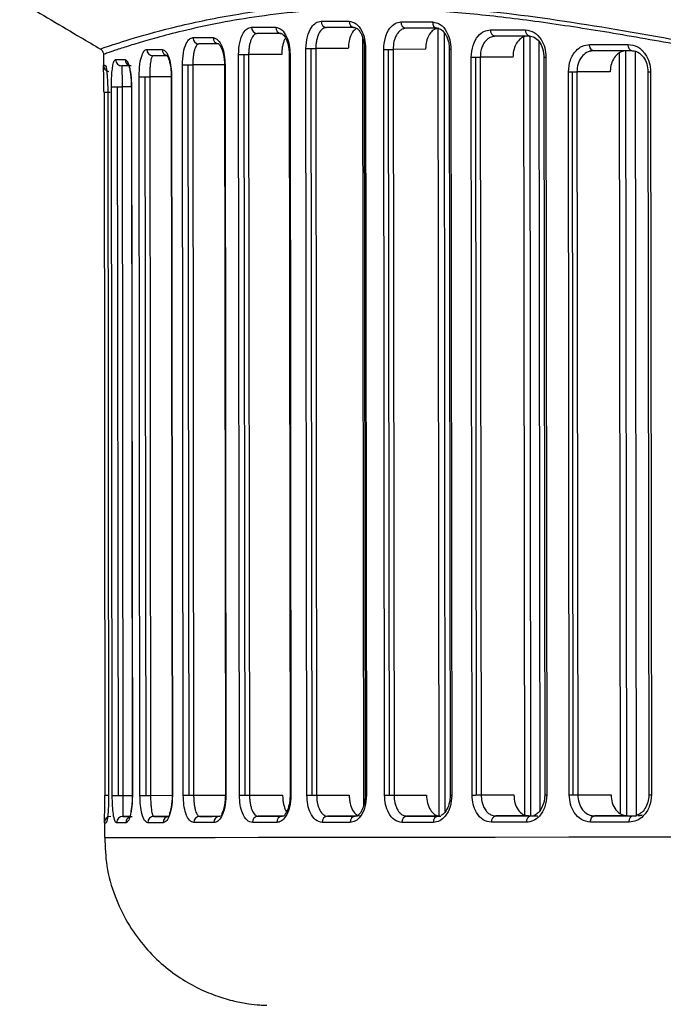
# Model space of a CAD drawing. Header units: millimetres. Extents: x -320 to 32, y 12 to 324.
# Tile 2 of 24: x -283 to -253, y 88 to 135. Entities that reach past the tile are written whole.
import ezdxf

# ---------------------------------------------------------------- set-up
doc = ezdxf.new("R2010")
doc.units = ezdxf.units.MM

msp = doc.modelspace()

# ---------------------------------------------------------------- linework, layer by layer
at = {"color": 7, "linetype": 'Continuous', "lineweight": 25}
for p, q in [((-271.96, 134.51), (-272.06, 134.48)), ((-272.04, 134.491), (-272.009, 134.515)), ((-268.763, 134.776), (-268.708, 134.8)), ((-264.883, 134.759), (-265.062, 134.715)), ((-265.003, 134.739), (-264.925, 134.764)), ((-263.299, 97.295), (-263.344, 134.745)), ((-263.004, 97.499), (-263.049, 134.549)), ((-274.735, 134.016), (-274.804, 133.989)), ((-274.792, 133.998), (-274.786, 134.021)), ((-266.888, 97.777), (-266.932, 134.301)), ((-260.643, 134.386), (-260.888, 134.323)), ((-260.781, 134.366), (-260.681, 134.39)), ((-259.221, 97.342), (-259.266, 134.343)), ((-258.926, 97.291), (-258.971, 134.381)), ((-258.546, 134.132), (-258.501, 97.55)), ((-279.275, 133.518), (-279.274, 132.984)), ((-272.803, 98.275), (-272.846, 133.509)), ((-272.535, 98.275), (-272.577, 133.509)), ((-270.789, 133.511), (-272.365, 133.509)), ((-272.365, 133.509), (-272.322, 98.275)), ((-270.435, 133.511), (-270.393, 98.277)), ((-270.435, 133.511), (-270.393, 133.511)), ((-270.393, 133.511), (-270.35, 98.278)), ((-269.593, 98.278), (-269.636, 133.794)), ((-269.34, 98.279), (-269.383, 133.794)), ((-267.62, 133.796), (-269.171, 133.794)), ((-269.171, 133.794), (-269.128, 98.279)), ((-266.859, 133.797), (-266.816, 98.282)), ((-266.859, 133.797), (-266.799, 133.797)), ((-266.799, 133.797), (-266.756, 98.282)), ((-265.893, 98.283), (-265.936, 133.758)), ((-265.658, 98.283), (-265.701, 133.758)), ((-263.942, 133.76), (-265.488, 133.758)), ((-265.488, 133.758), (-265.445, 98.283)), ((-262.814, 133.761), (-262.771, 98.286)), ((-262.814, 133.761), (-262.735, 133.761)), ((-262.735, 133.761), (-262.692, 98.286)), ((-255.948, 133.69), (-256.124, 133.666)), ((-256.105, 133.67), (-255.983, 133.695)), ((-254.667, 97.4), (-254.71, 133.584)), ((-254.372, 97.305), (-254.416, 133.692)), ((-253.966, 133.669), (-253.922, 97.297)), ((-276.95, 133.438), (-276.972, 133.46)), ((-276.919, 133.455), (-276.949, 133.422)), ((-273.515, 133.017), (-275.025, 133.015)), ((-273.515, 133.017), (-273.473, 98.274)), ((-273.515, 133.017), (-273.487, 133.017)), ((-273.487, 133.017), (-273.445, 98.274)), ((-261.727, 98.287), (-261.769, 133.384)), ((-261.512, 98.288), (-261.554, 133.384)), ((-259.785, 133.387), (-261.342, 133.385)), ((-261.342, 133.385), (-261.299, 98.288)), ((-258.315, 133.388), (-258.273, 98.291)), ((-258.214, 133.388), (-258.171, 98.291)), ((-279.274, 133.001), (-279.187, 133.001)), ((-278.399, 132.952), (-278.508, 132.988)), ((-278.398, 132.967), (-278.399, 132.937)), ((-275.476, 98.272), (-275.518, 133.015)), ((-275.195, 98.272), (-275.237, 133.015)), ((-275.025, 133.015), (-274.982, 98.273)), ((-257.105, 98.293), (-257.147, 132.689)), ((-256.912, 98.293), (-256.954, 132.689)), ((-255.156, 132.691), (-256.741, 132.689)), ((-256.741, 132.689), (-256.7, 98.293)), ((-253.359, 132.693), (-253.317, 98.297)), ((-253.234, 132.693), (-253.192, 98.297)), ((-277.536, 98.27), (-277.578, 132.454)), ((-277.245, 98.27), (-277.287, 132.455)), ((-276.047, 132.456), (-277.074, 132.455)), ((-277.074, 132.455), (-277.033, 98.271)), ((-276.047, 132.456), (-276.006, 98.271)), ((-276.047, 132.456), (-276.032, 132.456)), ((-276.032, 132.456), (-275.99, 98.271)), ((-279.249, 131.701), (-279.208, 98.269)), ((-279.071, 131.701), (-279.03, 98.269)), ((-279.07, 131.701), (-279.071, 131.701)), ((-279.07, 131.701), (-279.029, 98.269)), ((-278.856, 98.269), (-278.897, 131.967)), ((-278.559, 98.269), (-278.6, 131.967)), ((-277.947, 131.968), (-278.387, 131.967)), ((-278.387, 131.967), (-278.346, 98.269)), ((-277.947, 131.968), (-277.906, 98.27)), ((-277.94, 131.968), (-277.899, 98.27)), ((-279.208, 98.269), (-279.208, 98.269)), ((-279.029, 98.269), (-279.03, 98.269)), ((-278.346, 98.269), (-277.906, 98.27)), ((-277.033, 98.271), (-276.006, 98.272)), ((-276.006, 98.271), (-275.99, 98.271)), ((-274.982, 98.273), (-273.473, 98.274)), ((-273.473, 98.274), (-273.445, 98.274)), ((-272.322, 98.275), (-270.747, 98.277)), ((-270.393, 98.277), (-270.35, 98.278)), ((-269.128, 98.279), (-267.577, 98.281)), ((-266.816, 98.282), (-266.756, 98.282)), ((-265.445, 98.283), (-263.9, 98.285)), ((-262.771, 98.286), (-262.692, 98.286)), ((-261.299, 98.288), (-259.742, 98.29)), ((-256.7, 98.293), (-255.114, 98.295)), ((-279.231, 96.985), (-279.23, 96.269)), ((-279.231, 96.969), (-279.143, 96.969)), ((-278.015, 97.27), (-278.355, 97.269)), ((-276.152, 97.272), (-276.875, 97.271)), ((-273.672, 97.274), (-274.691, 97.273)), ((-270.679, 97.277), (-271.915, 97.276)), ((-267.183, 97.281), (-268.617, 97.279)), ((-263.27, 97.286), (-264.837, 97.284)), ((-263.342, 97.285), (-263.21, 97.286)), ((-259.038, 97.291), (-260.598, 97.289)), ((-258.937, 97.291), (-258.787, 97.291)), ((-254.335, 97.296), (-255.904, 97.294)), ((-254.077, 97.296), (-253.909, 97.296))]:
    msp.add_line(p, q, dxfattribs=at)
at = {"color": 7, "linetype": 'Continuous', "lineweight": 25, "flags": 128}
for points in [[(-268.913, 135.095), (-268.751, 135.095), (-268.587, 135.095), (-268.422, 135.095), (-268.256, 135.095), (-268.089, 135.096), (-267.921, 135.096), (-267.752, 135.096), (-267.581, 135.096)], [(-265.115, 135.059), (-264.931, 135.059), (-264.746, 135.059), (-264.559, 135.059), (-264.372, 135.059), (-264.184, 135.06), (-263.994, 135.06), (-263.804, 135.06), (-263.613, 135.06)], [(-272.227, 134.809), (-272.087, 134.81), (-271.947, 134.81), (-271.805, 134.81), (-271.661, 134.81), (-271.517, 134.81), (-271.371, 134.81), (-271.224, 134.811), (-271.075, 134.811)], [(-270.814, 134.511), (-270.962, 134.511), (-271.108, 134.511), (-271.254, 134.511), (-271.397, 134.51), (-271.54, 134.51), (-271.681, 134.51), (-271.822, 134.51), (-271.96, 134.51)], [(-267.337, 134.796), (-267.507, 134.796), (-267.675, 134.796), (-267.843, 134.796), (-268.009, 134.796), (-268.174, 134.796), (-268.338, 134.795), (-268.501, 134.795), (-268.663, 134.795)], [(-263.388, 134.761), (-263.578, 134.76), (-263.767, 134.76), (-263.956, 134.76), (-264.143, 134.76), (-264.33, 134.759), (-264.515, 134.759), (-264.699, 134.759), (-264.883, 134.759)], [(-260.854, 134.685), (-260.649, 134.685), (-260.443, 134.686), (-260.236, 134.686), (-260.027, 134.686), (-259.818, 134.686), (-259.608, 134.687), (-259.397, 134.687), (-259.186, 134.687)], [(-275.015, 134.315), (-274.901, 134.316), (-274.785, 134.316), (-274.668, 134.316), (-274.55, 134.316), (-274.43, 134.316), (-274.309, 134.316), (-274.186, 134.316), (-274.061, 134.316)], [(-273.786, 134.017), (-273.91, 134.017), (-274.032, 134.017), (-274.153, 134.016), (-274.272, 134.016), (-274.39, 134.016), (-274.507, 134.016), (-274.622, 134.016), (-274.735, 134.016)], [(-258.982, 134.387), (-259.193, 134.387), (-259.402, 134.387), (-259.611, 134.387), (-259.819, 134.386), (-260.027, 134.386), (-260.233, 134.386), (-260.438, 134.386), (-260.643, 134.386)], [(-256.138, 133.99), (-255.911, 133.99), (-255.683, 133.99), (-255.455, 133.991), (-255.226, 133.991), (-254.996, 133.991), (-254.765, 133.991), (-254.534, 133.992), (-254.301, 133.992)], [(-255.948, 133.69), (-255.985, 133.696), (-256.021, 133.713), (-256.053, 133.74), (-256.082, 133.778), (-256.105, 133.823), (-256.123, 133.875), (-256.134, 133.931), (-256.138, 133.99)], [(-254.121, 133.692), (-254.156, 133.698), (-254.19, 133.715), (-254.221, 133.743), (-254.248, 133.78), (-254.271, 133.825), (-254.287, 133.877), (-254.298, 133.933), (-254.301, 133.992)], [(-277.209, 133.755), (-277.124, 133.755), (-277.038, 133.755), (-276.95, 133.755), (-276.86, 133.755), (-276.768, 133.755), (-276.675, 133.755), (-276.58, 133.755), (-276.483, 133.755)], [(-272.846, 133.509), (-272.825, 133.509), (-272.799, 133.509), (-272.769, 133.509), (-272.735, 133.509), (-272.699, 133.509), (-272.659, 133.509), (-272.619, 133.509), (-272.577, 133.509)], [(-272.577, 133.509), (-272.548, 133.509), (-272.519, 133.509), (-272.49, 133.509), (-272.462, 133.509), (-272.436, 133.509), (-272.41, 133.509), (-272.387, 133.509), (-272.365, 133.509)], [(-269.636, 133.794), (-269.614, 133.794), (-269.588, 133.794), (-269.559, 133.794), (-269.528, 133.794), (-269.494, 133.794), (-269.458, 133.794), (-269.421, 133.794), (-269.383, 133.794)], [(-269.383, 133.794), (-269.354, 133.794), (-269.325, 133.794), (-269.296, 133.794), (-269.268, 133.794), (-269.242, 133.794), (-269.216, 133.794), (-269.193, 133.794), (-269.171, 133.794)], [(-265.936, 133.758), (-265.913, 133.758), (-265.888, 133.758), (-265.861, 133.758), (-265.831, 133.758), (-265.8, 133.758), (-265.768, 133.758), (-265.734, 133.758), (-265.701, 133.758)], [(-265.701, 133.758), (-265.671, 133.758), (-265.642, 133.758), (-265.613, 133.758), (-265.586, 133.758), (-265.559, 133.758), (-265.534, 133.758), (-265.51, 133.758), (-265.488, 133.758)], [(-254.121, 133.692), (-254.352, 133.692), (-254.582, 133.692), (-254.812, 133.691), (-255.041, 133.691), (-255.269, 133.691), (-255.496, 133.691), (-255.723, 133.69), (-255.948, 133.69)], [(-278.696, 133.267), (-278.646, 133.267), (-278.595, 133.267), (-278.542, 133.267), (-278.486, 133.267), (-278.429, 133.267), (-278.37, 133.267), (-278.308, 133.267), (-278.245, 133.267)], [(-276.196, 133.456), (-276.292, 133.456), (-276.387, 133.456), (-276.48, 133.455), (-276.571, 133.455), (-276.66, 133.455), (-276.748, 133.455), (-276.834, 133.455), (-276.919, 133.455)], [(-261.769, 133.384), (-261.747, 133.384), (-261.724, 133.384), (-261.698, 133.384), (-261.671, 133.384), (-261.643, 133.384), (-261.614, 133.384), (-261.584, 133.384), (-261.554, 133.384)], [(-261.554, 133.384), (-261.525, 133.384), (-261.496, 133.385), (-261.467, 133.385), (-261.439, 133.385), (-261.413, 133.385), (-261.387, 133.385), (-261.364, 133.385), (-261.342, 133.385)], [(-258.315, 133.388), (-258.315, 133.388), (-258.307, 133.388), (-258.287, 133.388), (-258.255, 133.388), (-258.214, 133.388)], [(-277.95, 132.968), (-278.013, 132.968), (-278.074, 132.968), (-278.133, 132.967), (-278.19, 132.967), (-278.245, 132.967), (-278.298, 132.967), (-278.349, 132.967), (-278.398, 132.967)], [(-275.518, 133.015), (-275.499, 133.015), (-275.474, 133.015), (-275.444, 133.015), (-275.409, 133.015), (-275.369, 133.015), (-275.327, 133.015), (-275.282, 133.015), (-275.237, 133.015)], [(-275.237, 133.015), (-275.207, 133.015), (-275.178, 133.015), (-275.15, 133.015), (-275.122, 133.015), (-275.095, 133.015), (-275.07, 133.015), (-275.046, 133.015), (-275.025, 133.015)], [(-257.147, 132.689), (-257.126, 132.689), (-257.104, 132.689), (-257.081, 132.689), (-257.056, 132.689), (-257.031, 132.689), (-257.006, 132.689), (-256.98, 132.689), (-256.954, 132.689)], [(-256.954, 132.689), (-256.924, 132.689), (-256.895, 132.689), (-256.867, 132.689), (-256.839, 132.689), (-256.812, 132.689), (-256.787, 132.689), (-256.763, 132.689), (-256.741, 132.689)], [(-253.359, 132.693), (-253.358, 132.693), (-253.346, 132.693), (-253.32, 132.693), (-253.282, 132.693), (-253.234, 132.693)], [(-277.578, 132.454), (-277.562, 132.454), (-277.539, 132.454), (-277.508, 132.454), (-277.472, 132.454), (-277.43, 132.454), (-277.385, 132.455), (-277.336, 132.455), (-277.287, 132.455)], [(-277.287, 132.455), (-277.257, 132.455), (-277.228, 132.455), (-277.199, 132.455), (-277.172, 132.455), (-277.145, 132.455), (-277.12, 132.455), (-277.096, 132.455), (-277.074, 132.455)], [(-278.95, 131.701), (-279.009, 131.701), (-279.066, 131.701), (-279.119, 131.701), (-279.164, 131.701), (-279.201, 131.701), (-279.228, 131.701), (-279.244, 131.701), (-279.249, 131.701)], [(-278.897, 131.967), (-278.886, 131.967), (-278.866, 131.967), (-278.836, 131.967), (-278.799, 131.967), (-278.755, 131.967), (-278.707, 131.967), (-278.654, 131.967), (-278.6, 131.967)], [(-278.6, 131.967), (-278.57, 131.967), (-278.541, 131.967), (-278.512, 131.967), (-278.485, 131.967), (-278.458, 131.967), (-278.433, 131.967), (-278.409, 131.967), (-278.387, 131.967)], [(-277.947, 131.968), (-277.946, 131.968), (-277.94, 131.968)], [(-279.03, 98.269), (-279.078, 98.269), (-279.124, 98.269), (-279.161, 98.269), (-279.188, 98.269), (-279.204, 98.269), (-279.208, 98.269)], [(-278.856, 98.269), (-278.845, 98.269), (-278.825, 98.269), (-278.796, 98.269), (-278.758, 98.269), (-278.715, 98.269), (-278.666, 98.269), (-278.613, 98.269), (-278.559, 98.269)], [(-278.559, 98.269), (-278.529, 98.269), (-278.5, 98.269), (-278.472, 98.269), (-278.444, 98.269), (-278.417, 98.269), (-278.392, 98.269), (-278.368, 98.269), (-278.346, 98.269)], [(-277.906, 98.27), (-277.905, 98.27), (-277.899, 98.27)], [(-277.536, 98.27), (-277.521, 98.27), (-277.497, 98.27), (-277.467, 98.27), (-277.431, 98.27), (-277.389, 98.27), (-277.343, 98.27), (-277.295, 98.27), (-277.245, 98.27)], [(-277.245, 98.27), (-277.216, 98.27), (-277.187, 98.27), (-277.158, 98.27), (-277.13, 98.27), (-277.104, 98.27), (-277.078, 98.27), (-277.055, 98.27), (-277.033, 98.271)], [(-275.476, 98.272), (-275.457, 98.272), (-275.432, 98.272), (-275.402, 98.272), (-275.366, 98.272), (-275.327, 98.272), (-275.285, 98.272), (-275.24, 98.272), (-275.195, 98.272)], [(-275.195, 98.272), (-275.165, 98.272), (-275.136, 98.272), (-275.108, 98.272), (-275.08, 98.272), (-275.053, 98.272), (-275.028, 98.273), (-275.004, 98.273), (-274.982, 98.273)], [(-272.803, 98.275), (-272.782, 98.275), (-272.756, 98.275), (-272.726, 98.275), (-272.693, 98.275), (-272.656, 98.275), (-272.617, 98.275), (-272.576, 98.275), (-272.535, 98.275)], [(-272.535, 98.275), (-272.505, 98.275), (-272.476, 98.275), (-272.447, 98.275), (-272.42, 98.275), (-272.393, 98.275), (-272.368, 98.275), (-272.344, 98.275), (-272.322, 98.275)], [(-269.593, 98.278), (-269.571, 98.278), (-269.545, 98.278), (-269.516, 98.278), (-269.485, 98.279), (-269.451, 98.279), (-269.415, 98.279), (-269.378, 98.279), (-269.34, 98.279)], [(-269.34, 98.279), (-269.311, 98.279), (-269.282, 98.279), (-269.253, 98.279), (-269.225, 98.279), (-269.199, 98.279), (-269.173, 98.279), (-269.15, 98.279), (-269.128, 98.279)], [(-265.893, 98.283), (-265.87, 98.283), (-265.845, 98.283), (-265.818, 98.283), (-265.788, 98.283), (-265.757, 98.283), (-265.725, 98.283), (-265.691, 98.283), (-265.658, 98.283)], [(-265.658, 98.283), (-265.628, 98.283), (-265.599, 98.283), (-265.57, 98.283), (-265.543, 98.283), (-265.516, 98.283), (-265.491, 98.283), (-265.467, 98.283), (-265.445, 98.283)], [(-261.727, 98.287), (-261.705, 98.287), (-261.681, 98.287), (-261.656, 98.287), (-261.629, 98.287), (-261.6, 98.287), (-261.571, 98.287), (-261.542, 98.288), (-261.512, 98.288)], [(-261.512, 98.288), (-261.482, 98.288), (-261.453, 98.288), (-261.425, 98.288), (-261.397, 98.288), (-261.37, 98.288), (-261.345, 98.288), (-261.321, 98.288), (-261.299, 98.288)], [(-258.273, 98.291), (-258.272, 98.291), (-258.264, 98.291), (-258.244, 98.291), (-258.213, 98.291), (-258.171, 98.291)], [(-257.105, 98.293), (-257.084, 98.293), (-257.062, 98.293), (-257.039, 98.293), (-257.015, 98.293), (-256.99, 98.293), (-256.964, 98.293), (-256.938, 98.293), (-256.912, 98.293)], [(-256.912, 98.293), (-256.883, 98.293), (-256.853, 98.293), (-256.825, 98.293), (-256.797, 98.293), (-256.77, 98.293), (-256.745, 98.293), (-256.721, 98.293), (-256.7, 98.293)], [(-253.317, 98.297), (-253.316, 98.297), (-253.304, 98.297), (-253.279, 98.297), (-253.241, 98.297), (-253.192, 98.297)], [(-278.201, 96.969), (-278.264, 96.969), (-278.326, 96.969), (-278.385, 96.969), (-278.442, 96.969), (-278.498, 96.969), (-278.551, 96.969), (-278.602, 96.969), (-278.652, 96.969)], [(-278.355, 97.269), (-278.306, 97.269), (-278.255, 97.269), (-278.202, 97.269), (-278.147, 97.269), (-278.089, 97.269), (-278.03, 97.27), (-277.969, 97.27), (-277.906, 97.27)], [(-276.438, 96.971), (-276.535, 96.971), (-276.63, 96.971), (-276.723, 96.971), (-276.815, 96.971), (-276.905, 96.971), (-276.993, 96.97), (-277.08, 96.97), (-277.165, 96.97)], [(-276.875, 97.271), (-276.791, 97.271), (-276.704, 97.271), (-276.616, 97.271), (-276.527, 97.271), (-276.436, 97.271), (-276.343, 97.271), (-276.248, 97.271), (-276.152, 97.271)], [(-274.016, 96.974), (-274.14, 96.973), (-274.263, 96.973), (-274.385, 96.973), (-274.505, 96.973), (-274.623, 96.973), (-274.74, 96.973), (-274.856, 96.973), (-274.97, 96.973)], [(-274.691, 97.273), (-274.577, 97.273), (-274.462, 97.273), (-274.346, 97.273), (-274.228, 97.273), (-274.108, 97.273), (-273.988, 97.274), (-273.865, 97.274), (-273.742, 97.274)], [(-271.029, 96.977), (-271.178, 96.977), (-271.325, 96.976), (-271.471, 96.976), (-271.615, 96.976), (-271.759, 96.976), (-271.901, 96.976), (-272.042, 96.976), (-272.181, 96.976)], [(-271.915, 97.276), (-271.776, 97.276), (-271.636, 97.276), (-271.495, 97.276), (-271.352, 97.276), (-271.208, 97.277), (-271.063, 97.277), (-270.917, 97.277), (-270.769, 97.277)], [(-267.535, 96.981), (-267.706, 96.98), (-267.875, 96.98), (-268.043, 96.98), (-268.21, 96.98), (-268.376, 96.98), (-268.541, 96.98), (-268.705, 96.979), (-268.867, 96.979)], [(-268.617, 97.279), (-268.455, 97.28), (-268.293, 97.28), (-268.129, 97.28), (-267.963, 97.28), (-267.797, 97.28), (-267.63, 97.281), (-267.461, 97.281), (-267.292, 97.281)], [(-263.567, 96.985), (-263.758, 96.985), (-263.948, 96.985), (-264.138, 96.985), (-264.326, 96.984), (-264.513, 96.984), (-264.7, 96.984), (-264.885, 96.984), (-265.069, 96.983)], [(-264.837, 97.284), (-264.654, 97.284), (-264.47, 97.284), (-264.284, 97.284), (-264.098, 97.285), (-263.911, 97.285), (-263.722, 97.285), (-263.533, 97.285), (-263.342, 97.285)], [(-259.14, 96.99), (-259.352, 96.99), (-259.563, 96.99), (-259.773, 96.99), (-259.982, 96.989), (-260.19, 96.989), (-260.397, 96.989), (-260.603, 96.989), (-260.809, 96.988)], [(-260.598, 97.289), (-260.393, 97.289), (-260.188, 97.289), (-259.982, 97.289), (-259.775, 97.29), (-259.566, 97.29), (-259.357, 97.29), (-259.148, 97.29), (-258.937, 97.291)], [(-259.038, 97.291), (-258.833, 97.291), (-258.628, 97.291), (-258.597, 97.291)], [(-256.093, 96.994), (-256.089, 97.052), (-256.078, 97.109), (-256.061, 97.161), (-256.038, 97.206), (-256.009, 97.243), (-255.976, 97.271), (-255.941, 97.288), (-255.904, 97.294)], [(-254.256, 96.996), (-254.489, 96.996), (-254.72, 96.995), (-254.951, 96.995), (-255.181, 96.995), (-255.41, 96.995), (-255.639, 96.994), (-255.866, 96.994), (-256.093, 96.994)], [(-255.904, 97.294), (-255.679, 97.294), (-255.452, 97.295), (-255.225, 97.295), (-254.997, 97.295), (-254.768, 97.295), (-254.538, 97.296), (-254.308, 97.296), (-254.077, 97.296)], [(-254.335, 97.296), (-254.109, 97.296), (-253.922, 97.297)], [(-254.256, 96.996), (-254.253, 97.054), (-254.243, 97.111), (-254.226, 97.163), (-254.204, 97.208), (-254.177, 97.245), (-254.145, 97.273), (-254.112, 97.29), (-254.077, 97.296)], [(-279.23, 96.269), (-279.191, 96.269), (-278.846, 96.269), (-278.146, 96.269), (-277.093, 96.27), (-275.695, 96.272), (-273.958, 96.274), (-271.894, 96.276), (-269.514, 96.278), (-266.832, 96.281), (-263.862, 96.285), (-260.623, 96.289), (-257.132, 96.293), (-253.409, 96.297), (-249.477, 96.302), (-245.356, 96.306), (-241.072, 96.311), (-236.649, 96.317), (-232.111, 96.322), (-227.485, 96.328)]]:
    msp.add_lwpolyline(points, dxfattribs=at)
at = {"color": 7, "linetype": 'Continuous', "lineweight": 25}
for centre, radius, start, end in [((-268.636, 135.072), 0.279, 175.3714, 264.4379), ((-267.306, 135.071), 0.276, 174.7859, 263.5682), ((-264.844, 135.029), 0.273, 173.7228, 261.8559), ((-263.344, 135.028), 0.271, 173.0914, 260.7437), ((-271.943, 134.794), 0.285, 176.8533, 266.4464), ((-270.793, 134.793), 0.282, 176.3349, 265.7726), ((-260.589, 134.648), 0.268, 171.9731, 258.5549), ((-258.922, 134.647), 0.266, 171.3274, 257.1314), ((-274.725, 134.306), 0.29, 178.1194, 267.9785), ((-273.773, 134.305), 0.288, 177.6851, 267.47), ((-276.914, 133.75), 0.295, 179.1227, 269.0916), ((-276.187, 133.75), 0.296, 178.9499, 258.8303), ((-278.397, 133.266), 0.299, 179.804, 269.8022), ((-277.945, 133.266), 0.3, 179.8328, 245.4582), ((-278.974, 133.001), 0.3, 180.0694, 259.1292), ((-278.931, 96.969), 0.3, 90.0695, 180.0695), ((-278.353, 96.971), 0.299, 90.3378, 180.3347), ((-277.901, 96.971), 0.3, 115.0912, 180.3039), ((-276.87, 96.975), 0.295, 91.0494, 181.0158), ((-276.145, 96.978), 0.294, 91.4095, 181.3483), ((-274.68, 96.983), 0.29, 92.1634, 182.0189), ((-273.728, 96.986), 0.288, 92.6723, 182.4531), ((-271.897, 96.992), 0.285, 93.6965, 183.2847), ((-270.748, 96.996), 0.282, 94.3706, 183.803), ((-268.589, 97.002), 0.279, 95.7059, 184.7663), ((-267.26, 97.006), 0.276, 96.5759, 185.3517), ((-264.798, 97.014), 0.273, 98.2887, 186.4145), ((-263.298, 97.018), 0.271, 99.4014, 187.0457), ((-260.544, 97.026), 0.268, 101.5907, 188.1637), ((-258.877, 97.031), 0.266, 103.0145, 188.8091)]:
    msp.add_arc(centre, radius, start, end, dxfattribs=at)
for points, knots in [([(-283.249, 136.233), (-283.256, 136.231), (-283.277, 136.224), (-283.062, 136.313), (-282.684, 136.461), (-282.231, 136.633), (-281.797, 136.792), (-281.277, 136.975), (-280.677, 137.178), (-280.029, 137.386), (-279.288, 137.611), (-278.426, 137.855), (-277.504, 138.093), (-276.538, 138.321), (-275.58, 138.524), (-274.497, 138.726), (-273.347, 138.908), (-272.132, 139.065), (-270.273, 139.245), (-267.667, 139.358), (-264.12, 139.265), (-260.939, 138.984), (-258.252, 138.645), (-256.158, 138.339), (-254.019, 137.992), (-251.844, 137.615), (-249.6, 137.208), (-247.063, 136.74), (-244.31, 136.233), (-241.399, 135.713), (-238.519, 135.229), (-235.581, 134.772), (-231.872, 134.276), (-229.001, 133.921), (-227.105, 133.8), (-226.976, 133.792)], [0, 0, 0, 0, 0.018872, 0.060191, 0.102667, 0.125286, 0.149018, 0.173866, 0.197867, 0.222173, 0.243994, 0.270387, 0.299011, 0.318598, 0.342835, 0.366353, 0.390025, 0.414243, 0.43773, 0.493738, 0.548497, 0.604099, 0.631757, 0.659609, 0.68814, 0.71533, 0.742518, 0.771787, 0.807898, 0.840653, 0.873285, 0.906374, 0.939418, 0.995858, 1, 1, 1, 1]), ([(-226.975, 133.578), (-227.296, 133.599), (-230.192, 133.784), (-235.548, 134.524), (-242.855, 135.726), (-249.798, 137.045), (-256.305, 138.194), (-262.29, 138.96), (-267.667, 139.18), (-272.336, 138.867), (-276.228, 138.166), (-279.31, 137.343), (-281.519, 136.6), (-282.894, 136.067), (-283.04, 136.002), (-283.111, 135.971)], [0, 0, 0, 0, 0.010257, 0.092737, 0.175991, 0.258775, 0.341702, 0.424449, 0.50642, 0.589119, 0.671923, 0.754341, 0.837451, 0.920498, 1, 1, 1, 1]), ([(-283.173, 135.988), (-282.23, 135.432), (-280.976, 134.692), (-279.723, 133.952), (-279.412, 133.768)], [0, 0, 0, 0, 0.751897, 1, 1, 1, 1]), ([(-279.405, 133.781), (-279.339, 133.806), (-279.204, 133.857), (-277.924, 134.276), (-275.852, 134.854), (-272.95, 135.467), (-269.278, 135.917), (-264.872, 135.941), (-259.816, 135.503), (-254.196, 134.621), (-248.09, 133.472), (-241.578, 132.248), (-234.719, 131.102), (-229.923, 130.599), (-227.524, 130.347)], [0, 0, 0, 0, 0.079421, 0.163271, 0.246801, 0.330262, 0.414335, 0.497551, 0.580867, 0.664962, 0.748472, 0.832305, 0.916134, 1, 1, 1, 1]), ([(-227.526, 130.122), (-229.323, 130.303), (-232.908, 130.665), (-238.114, 131.447), (-243.149, 132.323), (-247.691, 133.184), (-251.71, 133.943), (-255.245, 134.57), (-258.561, 135.082), (-261.703, 135.457), (-264.633, 135.659), (-267.317, 135.701), (-269.741, 135.586), (-271.875, 135.34), (-273.839, 135.008), (-275.46, 134.649), (-276.733, 134.318), (-277.666, 134.047), (-278.389, 133.82), (-278.908, 133.649), (-279.222, 133.539), (-279.255, 133.525), (-279.27, 133.518)], [0, 0, 0, 0, 0.062879, 0.125474, 0.188278, 0.251125, 0.302525, 0.352048, 0.401754, 0.451179, 0.501428, 0.551123, 0.599716, 0.649022, 0.696344, 0.751545, 0.796127, 0.836157, 0.876732, 0.919725, 0.961461, 1, 1, 1, 1]), ([(-269.636, 133.794), (-269.623, 133.987), (-269.595, 134.374), (-269.401, 134.799), (-269.164, 135.05), (-268.997, 135.08), (-268.913, 135.095)], [0, 0, 0, 0, 0.279478, 0.558705, 0.778857, 1, 1, 1, 1]), ([(-267.581, 135.096), (-267.469, 135.072), (-267.244, 135.025), (-266.985, 134.68), (-266.828, 134.251), (-266.808, 133.949), (-266.799, 133.797)], [0, 0, 0, 0, 0.279676, 0.55901, 0.778986, 1, 1, 1, 1]), ([(-265.936, 133.758), (-265.92, 133.949), (-265.89, 134.333), (-265.671, 134.759), (-265.401, 135.013), (-265.211, 135.043), (-265.115, 135.059)], [0, 0, 0, 0, 0.279515, 0.558817, 0.778892, 1, 1, 1, 1]), ([(-263.613, 135.06), (-263.486, 135.036), (-263.232, 134.988), (-262.942, 134.642), (-262.767, 134.213), (-262.746, 133.912), (-262.735, 133.761)], [0, 0, 0, 0, 0.279617, 0.558938, 0.778949, 1, 1, 1, 1]), ([(-272.846, 133.509), (-272.834, 133.705), (-272.81, 134.097), (-272.641, 134.52), (-272.44, 134.766), (-272.298, 134.795), (-272.227, 134.809)], [0, 0, 0, 0, 0.279304, 0.558549, 0.778855, 1, 1, 1, 1]), ([(-272.06, 134.48), (-272.078, 134.467), (-272.145, 134.419), (-272.229, 134.283), (-272.297, 134.083), (-272.336, 133.906), (-272.36, 133.713), (-272.363, 133.577), (-272.365, 133.509)], [0, 0, 0, 0, 0.107825, 0.404355, 0.558502, 0.702076, 0.852858, 1, 1, 1, 1]), ([(-271.075, 134.811), (-270.978, 134.787), (-270.785, 134.741), (-270.559, 134.401), (-270.419, 133.971), (-270.401, 133.665), (-270.393, 133.511)], [0, 0, 0, 0, 0.279787, 0.558946, 0.779091, 1, 1, 1, 1]), ([(-270.862, 134.516), (-270.83, 134.514), (-270.762, 134.511), (-270.647, 134.385), (-270.556, 134.206), (-270.493, 134.017), (-270.446, 133.781), (-270.439, 133.603), (-270.435, 133.511)], [0, 0, 0, 0, 0.197373, 0.427156, 0.555862, 0.694039, 0.84157, 1, 1, 1, 1]), ([(-268.837, 134.736), (-268.844, 134.731), (-268.912, 134.681), (-269.031, 134.526), (-269.125, 134.248), (-269.165, 133.994), (-269.169, 133.86), (-269.171, 133.794)], [0, 0, 0, 0, 0.035657, 0.356534, 0.67733, 0.840321, 1, 1, 1, 1]), ([(-268.663, 134.795), (-268.709, 134.789), (-268.769, 134.781), (-268.825, 134.744), (-268.837, 134.736)], [0, 0, 0, 0, 0.771044, 1, 1, 1, 1]), ([(-267.257, 134.738), (-267.315, 134.689), (-267.429, 134.59), (-267.551, 134.32), (-267.612, 134.042), (-267.618, 133.862), (-267.62, 133.796)], [0, 0, 0, 0, 0.283529, 0.564556, 0.839416, 1, 1, 1, 1]), ([(-267.381, 134.801), (-267.336, 134.798), (-267.237, 134.789), (-267.097, 134.655), (-266.992, 134.474), (-266.922, 134.288), (-266.87, 134.058), (-266.863, 133.886), (-266.859, 133.797)], [0, 0, 0, 0, 0.197336, 0.427213, 0.55609, 0.694202, 0.841617, 1, 1, 1, 1]), ([(-265.062, 134.715), (-265.106, 134.688), (-265.181, 134.642), (-265.261, 134.547), (-265.33, 134.443), (-265.394, 134.311), (-265.468, 134.077), (-265.48, 133.884), (-265.488, 133.758)], [0, 0, 0, 0, 0.180416, 0.308649, 0.384562, 0.548879, 0.706384, 1, 1, 1, 1]), ([(-263.315, 134.761), (-263.387, 134.75), (-263.53, 134.727), (-263.718, 134.553), (-263.859, 134.297), (-263.933, 134.016), (-263.94, 133.832), (-263.942, 133.76)], [0, 0, 0, 0, 0.216165, 0.432339, 0.648168, 0.862845, 1, 1, 1, 1]), ([(-263.429, 134.765), (-263.364, 134.758), (-263.23, 134.744), (-263.063, 134.587), (-262.948, 134.397), (-262.875, 134.214), (-262.825, 133.999), (-262.818, 133.842), (-262.814, 133.761)], [0, 0, 0, 0, 0.216902, 0.454134, 0.581581, 0.714872, 0.853964, 1, 1, 1, 1]), ([(-261.769, 133.384), (-261.752, 133.575), (-261.719, 133.958), (-261.475, 134.385), (-261.174, 134.64), (-260.961, 134.67), (-260.854, 134.685)], [0, 0, 0, 0, 0.27955, 0.558855, 0.778907, 1, 1, 1, 1]), ([(-259.186, 134.687), (-259.045, 134.663), (-258.763, 134.615), (-258.443, 134.268), (-258.249, 133.84), (-258.226, 133.539), (-258.214, 133.388)], [0, 0, 0, 0, 0.279616, 0.558944, 0.778953, 1, 1, 1, 1]), ([(-275.518, 133.015), (-275.508, 133.215), (-275.488, 133.616), (-275.349, 134.036), (-275.186, 134.274), (-275.072, 134.302), (-275.015, 134.315)], [0, 0, 0, 0, 0.279038, 0.55841, 0.779002, 1, 1, 1, 1]), ([(-274.804, 133.989), (-274.817, 133.977), (-274.865, 133.931), (-274.925, 133.799), (-274.975, 133.601), (-275.003, 133.423), (-275.021, 133.226), (-275.023, 133.085), (-275.025, 133.015)], [0, 0, 0, 0, 0.111207, 0.406874, 0.561413, 0.703426, 0.854112, 1, 1, 1, 1]), ([(-274.061, 134.316), (-273.982, 134.294), (-273.822, 134.249), (-273.632, 133.917), (-273.51, 133.484), (-273.495, 133.173), (-273.487, 133.017)], [0, 0, 0, 0, 0.2800082, 0.5592051, 0.7792951, 1, 1, 1, 1]), ([(-273.836, 134.022), (-273.823, 134.032), (-273.808, 134.043), (-273.776, 133.998), (-273.774, 133.994)], [0, 0, 0, 0, 0.9122009, 1, 1, 1, 1]), ([(-273.774, 133.994), (-273.744, 133.961), (-273.696, 133.908), (-273.621, 133.733), (-273.567, 133.543), (-273.525, 133.299), (-273.518, 133.113), (-273.515, 133.017)], [0, 0, 0, 0, 0.269712, 0.433925, 0.60999, 0.798143, 1, 1, 1, 1]), ([(-270.604, 134.292), (-270.62, 134.273), (-270.662, 134.22), (-270.711, 134.079), (-270.756, 133.906), (-270.784, 133.713), (-270.788, 133.579), (-270.789, 133.511)], [0, 0, 0, 0, 0.132134, 0.349871, 0.565393, 0.783201, 1, 1, 1, 1]), ([(-260.888, 134.323), (-260.932, 134.295), (-261.024, 134.237), (-261.149, 134.091), (-261.248, 133.906), (-261.325, 133.667), (-261.335, 133.49), (-261.342, 133.385)], [0, 0, 0, 0, 0.169555, 0.354895, 0.564298, 0.74179, 1, 1, 1, 1]), ([(-259.083, 134.388), (-259.162, 134.376), (-259.321, 134.354), (-259.532, 134.181), (-259.69, 133.928), (-259.773, 133.646), (-259.781, 133.46), (-259.785, 133.387)], [0, 0, 0, 0, 0.2146693, 0.4293382, 0.6440175, 0.8587135, 1, 1, 1, 1]), ([(-259.019, 134.392), (-258.934, 134.382), (-258.762, 134.36), (-258.526, 134.144), (-258.387, 133.866), (-258.325, 133.602), (-258.318, 133.46), (-258.315, 133.388)], [0, 0, 0, 0, 0.2398177, 0.4856495, 0.7381606, 0.8678004, 1, 1, 1, 1]), ([(-257.147, 132.689), (-257.128, 132.88), (-257.09, 133.263), (-256.821, 133.69), (-256.488, 133.944), (-256.255, 133.975), (-256.138, 133.99)], [0, 0, 0, 0, 0.279526, 0.558819, 0.778889, 1, 1, 1, 1]), ([(-254.301, 133.992), (-254.147, 133.968), (-253.839, 133.92), (-253.487, 133.576), (-253.273, 133.147), (-253.247, 132.845), (-253.234, 132.693)], [0, 0, 0, 0, 0.279672, 0.559029, 0.778999, 1, 1, 1, 1]), ([(-279.422, 133.775), (-279.401, 133.76), (-279.359, 133.731), (-279.312, 133.667), (-279.281, 133.594), (-279.277, 133.542), (-279.275, 133.517)], [0, 0, 0, 0, 0.245908, 0.500005, 0.754099, 1, 1, 1, 1]), ([(-277.578, 132.454), (-277.57, 132.661), (-277.554, 133.075), (-277.45, 133.488), (-277.333, 133.715), (-277.25, 133.742), (-277.209, 133.755)], [0, 0, 0, 0, 0.278656, 0.558449, 0.779539, 1, 1, 1, 1]), ([(-276.483, 133.755), (-276.422, 133.734), (-276.301, 133.692), (-276.15, 133.369), (-276.051, 132.935), (-276.038, 132.616), (-276.032, 132.456)], [0, 0, 0, 0, 0.280191, 0.559665, 0.779583, 1, 1, 1, 1]), ([(-256.124, 133.666), (-256.176, 133.647), (-256.319, 133.594), (-256.53, 133.405), (-256.707, 133.082), (-256.73, 132.819), (-256.741, 132.689)], [0, 0, 0, 0, 0.152463, 0.418641, 0.712376, 1, 1, 1, 1]), ([(-254.379, 133.692), (-254.467, 133.681), (-254.644, 133.658), (-254.878, 133.484), (-255.053, 133.229), (-255.143, 132.948), (-255.152, 132.763), (-255.156, 132.691)], [0, 0, 0, 0, 0.216162, 0.432351, 0.647809, 0.862175, 1, 1, 1, 1]), ([(-254.153, 133.697), (-254.098, 133.694), (-253.99, 133.688), (-253.784, 133.603), (-253.567, 133.41), (-253.392, 133.076), (-253.37, 132.819), (-253.359, 132.693)], [0, 0, 0, 0, 0.1358633, 0.2689062, 0.5243684, 0.7676769, 1, 1, 1, 1]), ([(-278.897, 131.967), (-278.895, 132.111), (-278.891, 132.4), (-278.862, 132.762), (-278.82, 133.043), (-278.764, 133.23), (-278.718, 133.255), (-278.696, 133.267)], [0, 0, 0, 0, 0.185971, 0.372348, 0.559858, 0.779869, 1, 1, 1, 1]), ([(-278.245, 133.267), (-278.211, 133.252), (-278.142, 133.221), (-278.058, 133), (-278.001, 132.746), (-277.968, 132.514), (-277.945, 132.251), (-277.942, 132.063), (-277.94, 131.968)], [0, 0, 0, 0, 0.24876, 0.498271, 0.626074, 0.749285, 0.873891, 1, 1, 1, 1]), ([(-276.949, 133.422), (-276.958, 133.415), (-276.988, 133.393), (-277.021, 133.25), (-277.047, 133.058), (-277.062, 132.878), (-277.073, 132.676), (-277.074, 132.527), (-277.074, 132.455)], [0, 0, 0, 0, 0.138588, 0.4255, 0.576762, 0.712982, 0.859816, 1, 1, 1, 1]), ([(-276.246, 133.459), (-276.247, 133.46), (-276.25, 133.465), (-276.194, 133.375), (-276.137, 133.202), (-276.092, 133.006), (-276.055, 132.753), (-276.05, 132.557), (-276.047, 132.456)], [0, 0, 0, 0, 0.116004, 0.370355, 0.512961, 0.664407, 0.826652, 1, 1, 1, 1]), ([(-279.249, 131.701), (-279.249, 131.805), (-279.25, 132.014), (-279.255, 132.289), (-279.26, 132.519), (-279.267, 132.759), (-279.274, 132.958), (-279.274, 132.987), (-279.274, 133.001)], [0, 0, 0, 0, 0.125054, 0.250227, 0.370775, 0.50092, 0.749957, 1, 1, 1, 1]), ([(-279.187, 133.001), (-279.176, 132.986), (-279.153, 132.958), (-279.121, 132.752), (-279.098, 132.505), (-279.083, 132.272), (-279.072, 132.001), (-279.071, 131.801), (-279.07, 131.701)], [0, 0, 0, 0, 0.249427, 0.49868, 0.627637, 0.749411, 0.87456, 1, 1, 1, 1]), ([(-278.399, 132.937), (-278.399, 132.93), (-278.4, 132.91), (-278.397, 132.778), (-278.394, 132.592), (-278.39, 132.412), (-278.388, 132.203), (-278.388, 132.044), (-278.387, 131.967)], [0, 0, 0, 0, 0.137227, 0.424666, 0.578335, 0.713047, 0.861629, 1, 1, 1, 1]), ([(-278.06, 132.97), (-278.059, 132.959), (-278.058, 132.938), (-278.021, 132.797), (-277.987, 132.603), (-277.954, 132.319), (-277.949, 132.088), (-277.947, 131.968)], [0, 0, 0, 0, 0.206566, 0.376928, 0.56612, 0.773299, 1, 1, 1, 1]), ([(-279.231, 96.969), (-279.23, 96.983), (-279.23, 97.012), (-279.222, 97.246), (-279.214, 97.584), (-279.209, 97.954), (-279.208, 98.164), (-279.208, 98.269)], [0, 0, 0, 0, 0.249069, 0.498969, 0.748606, 0.874102, 1, 1, 1, 1]), ([(-279.029, 98.269), (-279.031, 98.12), (-279.034, 97.821), (-279.055, 97.458), (-279.093, 97.071), (-279.123, 97.011), (-279.143, 96.969)], [0, 0, 0, 0, 0.186817, 0.374387, 0.561744, 1, 1, 1, 1]), ([(-278.652, 96.969), (-278.681, 96.988), (-278.738, 97.027), (-278.803, 97.326), (-278.847, 97.756), (-278.853, 98.098), (-278.856, 98.269)], [0, 0, 0, 0, 0.279652, 0.559496, 0.779961, 1, 1, 1, 1]), ([(-278.346, 98.269), (-278.347, 98.192), (-278.347, 98.032), (-278.349, 97.823), (-278.351, 97.643), (-278.354, 97.457), (-278.357, 97.302), (-278.356, 97.28), (-278.355, 97.269)], [0, 0, 0, 0, 0.120796, 0.250603, 0.367633, 0.50119, 0.750676, 1, 1, 1, 1]), ([(-277.899, 98.27), (-277.901, 98.176), (-277.903, 97.987), (-277.926, 97.725), (-277.959, 97.492), (-278.014, 97.238), (-278.098, 97.016), (-278.167, 96.985), (-278.201, 96.969)], [0, 0, 0, 0, 0.124007, 0.250357, 0.373321, 0.500937, 0.75085, 1, 1, 1, 1]), ([(-277.906, 98.27), (-277.908, 98.164), (-277.911, 97.962), (-277.937, 97.703), (-277.961, 97.522), (-277.987, 97.411), (-277.985, 97.39), (-277.984, 97.386)], [0, 0, 0, 0, 0.272971, 0.522891, 0.750594, 0.956835, 1, 1, 1, 1]), ([(-277.165, 96.97), (-277.217, 96.991), (-277.321, 97.033), (-277.441, 97.347), (-277.521, 97.78), (-277.531, 98.107), (-277.536, 98.27)], [0, 0, 0, 0, 0.279096, 0.558722, 0.779537, 1, 1, 1, 1]), ([(-277.033, 98.271), (-277.032, 98.197), (-277.031, 98.048), (-277.02, 97.845), (-277.004, 97.665), (-276.977, 97.473), (-276.935, 97.306), (-276.895, 97.283), (-276.875, 97.271)], [0, 0, 0, 0, 0.1228731, 0.2516746, 0.3703702, 0.5022773, 0.7513612, 1, 1, 1, 1]), ([(-275.99, 98.271), (-276, 98.069), (-276.02, 97.662), (-276.151, 97.243), (-276.296, 97.011), (-276.391, 96.984), (-276.438, 96.971)], [0, 0, 0, 0, 0.27893, 0.558352, 0.779136, 1, 1, 1, 1]), ([(-276.006, 98.271), (-276.007, 98.191), (-276.011, 98.032), (-276.034, 97.816), (-276.067, 97.636), (-276.107, 97.459), (-276.147, 97.366), (-276.137, 97.346), (-276.137, 97.345)], [0, 0, 0, 0, 0.182522, 0.358431, 0.527204, 0.689586, 0.99451, 1, 1, 1, 1]), ([(-274.97, 96.973), (-275.042, 96.995), (-275.187, 97.039), (-275.352, 97.367), (-275.456, 97.799), (-275.469, 98.114), (-275.476, 98.272)], [0, 0, 0, 0, 0.28011, 0.559487, 0.779519, 1, 1, 1, 1]), ([(-274.982, 98.273), (-274.981, 98.203), (-274.979, 98.061), (-274.96, 97.864), (-274.931, 97.686), (-274.881, 97.488), (-274.82, 97.361), (-274.752, 97.286), (-274.714, 97.278), (-274.691, 97.273)], [0, 0, 0, 0, 0.123244, 0.250584, 0.370278, 0.500599, 0.749753, 0.843328, 1, 1, 1, 1]), ([(-273.445, 98.274), (-273.457, 98.076), (-273.481, 97.681), (-273.642, 97.257), (-273.828, 97.016), (-273.954, 96.988), (-274.016, 96.974)], [0, 0, 0, 0, 0.279229, 0.558458, 0.778869, 1, 1, 1, 1]), ([(-273.473, 98.274), (-273.474, 98.214), (-273.477, 98.091), (-273.496, 97.913), (-273.525, 97.746), (-273.575, 97.549), (-273.646, 97.369), (-273.666, 97.318), (-273.676, 97.292)], [0, 0, 0, 0, 0.112922, 0.229877, 0.350097, 0.473646, 0.728717, 1, 1, 1, 1]), ([(-272.181, 96.976), (-272.271, 96.999), (-272.451, 97.045), (-272.654, 97.381), (-272.78, 97.812), (-272.795, 98.12), (-272.803, 98.275)], [0, 0, 0, 0, 0.2798696, 0.5591123, 0.7792236, 1, 1, 1, 1]), ([(-272.322, 98.275), (-272.321, 98.208), (-272.317, 98.071), (-272.292, 97.879), (-272.253, 97.702), (-272.185, 97.501), (-272.1, 97.369), (-272.002, 97.29), (-271.949, 97.281), (-271.915, 97.276)], [0, 0, 0, 0, 0.123794, 0.250691, 0.3712, 0.500655, 0.749745, 0.840033, 1, 1, 1, 1]), ([(-270.35, 98.278), (-270.364, 98.083), (-270.39, 97.694), (-270.578, 97.269), (-270.801, 97.021), (-270.953, 96.991), (-271.029, 96.977)], [0, 0, 0, 0, 0.27943, 0.558627, 0.778833, 1, 1, 1, 1]), ([(-270.747, 98.277), (-270.745, 98.21), (-270.741, 98.076), (-270.712, 97.883), (-270.667, 97.71), (-270.617, 97.567), (-270.573, 97.513), (-270.556, 97.491)], [0, 0, 0, 0, 0.213903, 0.428903, 0.641997, 0.857443, 1, 1, 1, 1]), ([(-270.393, 98.277), (-270.396, 98.187), (-270.402, 98.014), (-270.445, 97.788), (-270.5, 97.613), (-270.57, 97.452), (-270.648, 97.343), (-270.671, 97.31), (-270.681, 97.296)], [0, 0, 0, 0, 0.176123, 0.336591, 0.481756, 0.611831, 0.830485, 1, 1, 1, 1]), ([(-268.867, 96.979), (-268.973, 97.003), (-269.186, 97.05), (-269.423, 97.393), (-269.567, 97.822), (-269.584, 98.126), (-269.593, 98.278)], [0, 0, 0, 0, 0.279726, 0.559111, 0.779049, 1, 1, 1, 1]), ([(-269.128, 98.279), (-269.126, 98.213), (-269.122, 98.079), (-269.081, 97.825), (-268.986, 97.546), (-268.866, 97.394), (-268.786, 97.334), (-268.723, 97.294), (-268.663, 97.286), (-268.617, 97.279)], [0, 0, 0, 0, 0.124254, 0.251126, 0.500161, 0.749472, 0.776993, 0.827991, 1, 1, 1, 1]), ([(-267.577, 98.281), (-267.575, 98.215), (-267.571, 98.082), (-267.526, 97.829), (-267.424, 97.553), (-267.241, 97.326), (-267.097, 97.296), (-267.025, 97.282)], [0, 0, 0, 0, 0.125299, 0.250891, 0.500301, 0.749698, 1, 1, 1, 1]), ([(-266.756, 98.282), (-266.771, 98.089), (-266.801, 97.705), (-267.013, 97.278), (-267.27, 97.026), (-267.446, 96.996), (-267.535, 96.981)], [0, 0, 0, 0, 0.279489, 0.55877, 0.778869, 1, 1, 1, 1]), ([(-266.816, 98.282), (-266.819, 98.194), (-266.826, 98.027), (-266.873, 97.807), (-266.934, 97.633), (-267.017, 97.472), (-267.114, 97.354), (-267.162, 97.317), (-267.183, 97.3)], [0, 0, 0, 0, 0.176332, 0.336935, 0.481957, 0.612626, 0.831385, 1, 1, 1, 1]), ([(-265.069, 96.983), (-265.19, 97.008), (-265.432, 97.056), (-265.702, 97.401), (-265.863, 97.83), (-265.883, 98.131), (-265.893, 98.283)], [0, 0, 0, 0, 0.279638, 0.558979, 0.778971, 1, 1, 1, 1]), ([(-265.445, 98.283), (-265.437, 98.157), (-265.425, 97.964), (-265.35, 97.73), (-265.285, 97.598), (-265.216, 97.494), (-265.135, 97.402), (-265.006, 97.307), (-264.898, 97.292), (-264.837, 97.284)], [0, 0, 0, 0, 0.23842, 0.3663479, 0.4998276, 0.5612924, 0.6652243, 0.8115128, 1, 1, 1, 1]), ([(-263.9, 98.285), (-263.89, 98.154), (-263.871, 97.891), (-263.726, 97.561), (-263.518, 97.332), (-263.353, 97.301), (-263.27, 97.286)], [0, 0, 0, 0, 0.250022, 0.499841, 0.749175, 1, 1, 1, 1]), ([(-262.692, 98.286), (-262.709, 98.095), (-262.742, 97.712), (-262.978, 97.285), (-263.267, 97.031), (-263.467, 97), (-263.567, 96.985)], [0, 0, 0, 0, 0.279545, 0.558845, 0.778901, 1, 1, 1, 1]), ([(-262.771, 98.286), (-262.775, 98.207), (-262.781, 98.055), (-262.84, 97.791), (-262.95, 97.544), (-263.098, 97.372), (-263.178, 97.326), (-263.214, 97.305)], [0, 0, 0, 0, 0.162893, 0.314488, 0.582814, 0.81001, 1, 1, 1, 1]), ([(-260.809, 96.988), (-260.944, 97.013), (-261.214, 97.061), (-261.515, 97.407), (-261.694, 97.836), (-261.716, 98.137), (-261.727, 98.287)], [0, 0, 0, 0, 0.279609, 0.558932, 0.778947, 1, 1, 1, 1]), ([(-261.299, 98.288), (-261.293, 98.183), (-261.282, 98.006), (-261.204, 97.766), (-261.105, 97.581), (-260.979, 97.438), (-260.814, 97.319), (-260.681, 97.3), (-260.598, 97.289)], [0, 0, 0, 0, 0.200134, 0.337821, 0.500318, 0.643751, 0.774996, 1, 1, 1, 1]), ([(-258.171, 98.291), (-258.19, 98.1), (-258.227, 97.718), (-258.488, 97.291), (-258.807, 97.036), (-259.029, 97.006), (-259.14, 96.99)], [0, 0, 0, 0, 0.279541, 0.558846, 0.778904, 1, 1, 1, 1]), ([(-258.273, 98.291), (-258.275, 98.221), (-258.281, 98.083), (-258.337, 97.836), (-258.451, 97.587), (-258.622, 97.392), (-258.736, 97.337), (-258.791, 97.31)], [0, 0, 0, 0, 0.1473356, 0.2881793, 0.5489614, 0.7854633, 1, 1, 1, 1]), ([(-256.093, 96.994), (-256.241, 97.018), (-256.538, 97.066), (-256.87, 97.411), (-257.069, 97.84), (-257.093, 98.142), (-257.105, 98.293)], [0, 0, 0, 0, 0.279637, 0.558962, 0.778961, 1, 1, 1, 1]), ([(-256.7, 98.293), (-256.688, 98.163), (-256.664, 97.9), (-256.486, 97.576), (-256.274, 97.393), (-256.077, 97.308), (-255.963, 97.299), (-255.904, 97.294)], [0, 0, 0, 0, 0.247079, 0.499458, 0.727699, 0.85845, 1, 1, 1, 1]), ([(-255.114, 98.295), (-255.102, 98.164), (-255.079, 97.901), (-254.899, 97.571), (-254.642, 97.342), (-254.437, 97.311), (-254.335, 97.296)], [0, 0, 0, 0, 0.250029, 0.499844, 0.749164, 1, 1, 1, 1]), ([(-253.192, 98.297), (-253.213, 98.105), (-253.254, 97.72), (-253.543, 97.294), (-253.892, 97.041), (-254.135, 97.011), (-254.256, 96.996)], [0, 0, 0, 0, 0.279538, 0.558771, 0.778875, 1, 1, 1, 1]), ([(-253.317, 98.297), (-253.327, 98.176), (-253.347, 97.935), (-253.491, 97.634), (-253.684, 97.413), (-253.837, 97.348), (-253.913, 97.316)], [0, 0, 0, 0, 0.255601, 0.507133, 0.754796, 1, 1, 1, 1]), ([(-253.64, 97.329), (-253.649, 97.325), (-253.713, 97.298), (-253.779, 97.298), (-253.836, 97.298)], [0, 0, 0, 0, 0.151787, 1, 1, 1, 1]), ([(-279.208, 96.259), (-279.194, 95.808), (-279.164, 94.86), (-278.771, 93.492), (-278.173, 92.227), (-277.417, 91.155), (-276.564, 90.277), (-275.659, 89.586), (-274.749, 89.071), (-273.878, 88.712), (-273.087, 88.484), (-272.415, 88.359), (-271.897, 88.301), (-271.614, 88.288), (-271.504, 88.283)], [0, 0, 0, 0, 0.109957, 0.231396, 0.344769, 0.45107, 0.550611, 0.643268, 0.728553, 0.80561, 0.873181, 0.929607, 0.972905, 1, 1, 1, 1])]:
    msp.add_open_spline(points, degree=3, knots=knots, dxfattribs=at)
msp.add_open_spline([(-259.742, 98.29), (-259.731, 98.159), (-259.71, 97.897), (-259.547, 97.566), (-259.314, 97.335), (-259.13, 97.306), (-259.038, 97.291)], degree=3, dxfattribs=at)

doc.saveas('drawing.dxf')
